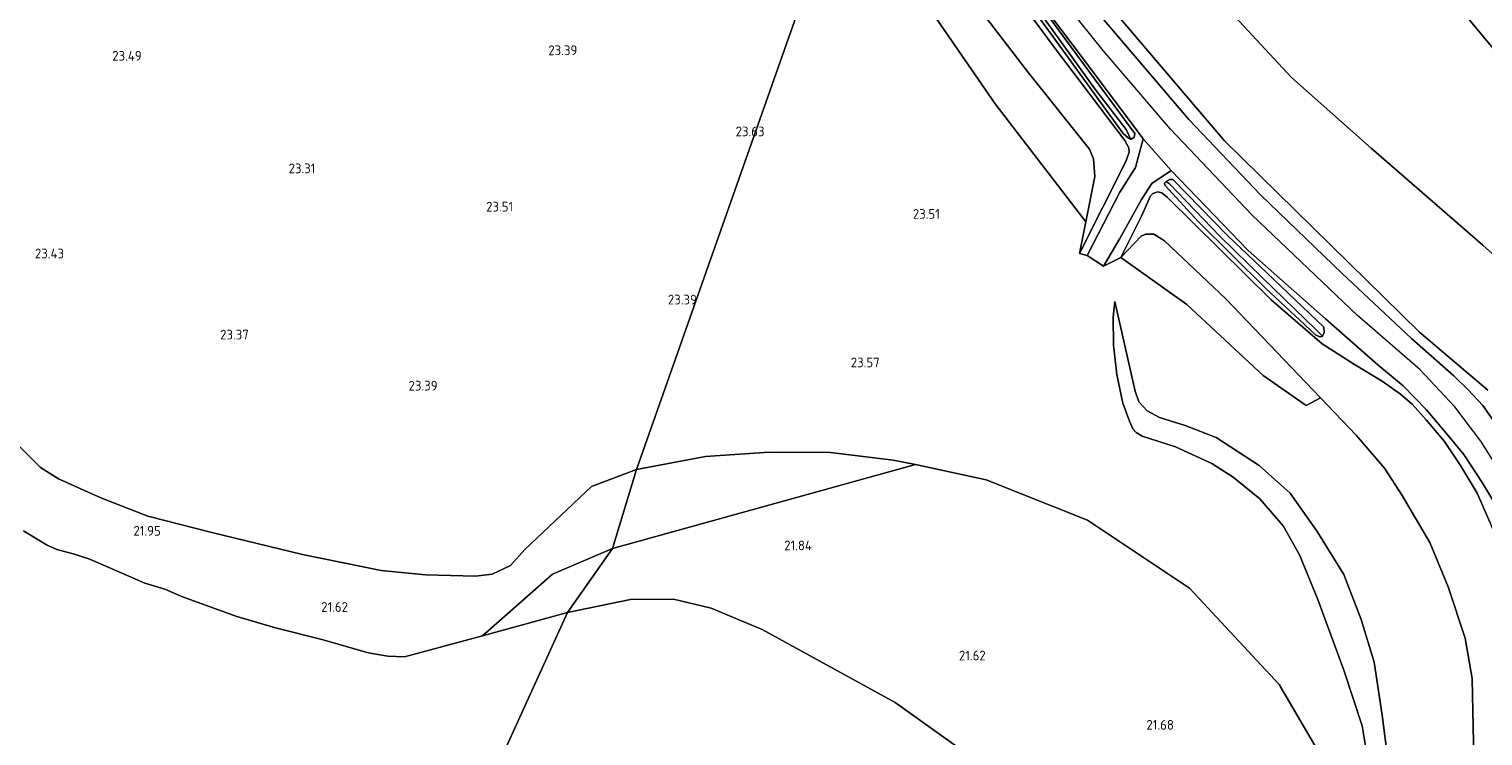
# Model space of a CAD drawing. Header units: metres. Extents: x 185049 to 189876, y 349292 to 352302.
# Tile 25 of 256: x 186213 to 186482, y 350974 to 351104. Entities that reach past the tile are written whole.
import ezdxf
from ezdxf.enums import TextEntityAlignment as Align

# ---------------------------------------------------------------- set-up
doc = ezdxf.new("R2010")
doc.units = ezdxf.units.M
for name, color, linetype, lineweight in [('B-WE-GR-GRAS-GV', 60, 'Continuous', 13), ('B-WE-GW-GROND_ZAND-GV', 7, 'Continuous', 18), ('B-WE-GW-OPHOGING_KRUIN-G', 90, 'Continuous', 18), ('B-WE-GW-TALUD_KRUIN-G', 90, 'Continuous', 18), ('B-WE-GW-TALUD_TEEN-G', 90, 'Continuous', 18), ('B-WE-OG-TERREIN_GROEN-GV', 7, 'Continuous', 18), ('B-WE-OG-WATER_GREPPEL-G', 160, 'Continuous', 18), ('B-WE-OG-WATER_POEL-GV', 7, 'Continuous', 18), ('B-WE-OG-WATER_SLOOT-G', 120, 'Continuous', 18), ('B-WE-VH-ONVERHARD-GV', 252, 'Continuous', 18), ('B-WE-VH-VERHARDING_ASFALT-GV', 252, 'Continuous', 18), ('X-XX-AL-HOOGTELABEL-S', 7, 'Continuous', 25)]:
    doc.layers.add(name, color=color, linetype=linetype, lineweight=lineweight)
doc.styles.add('NLCS-ISO-ANNOTATIVE-T18', font='NLCS-ISO.ttf', dxfattribs={"height": 1.8})

# ---------------------------------------------------------------- blocks, each defined once
blk = doc.blocks.new('SAL-HOOGTELABEL-SO')
at = {"color": 0, "linetype": 'ByBlock', "lineweight": -2, "style": 'NLCS-ISO-ANNOTATIVE-T18'}
blk.add_attdef('HOOGTE', text='', height=1.8, dxfattribs=at).set_placement((2.79, 0), align=Align.RIGHT)

msp = doc.modelspace()

# ---------------------------------------------------------------- linework, layer by layer
at = {"layer": 'B-WE-GR-GRAS-GV'}
for points in [[(186417.5284, 351084.3673, 26.9677), (186416.9257, 351083.899, 26.9899), (186416.033, 351085.7712, 26.4032), (186410.2461, 351093.2617, 26.2877), (186401.2287, 351105.8004, 26.3366), (186393.5963, 351116.1996, 26.2832), (186385.7947, 351126.0694, 26.2121), (186380.882, 351132.2835, 25.861), (186374.0742, 351139.8627, 25.8966), (186367.553, 351147.3535, 25.8995), (186368.0651, 351147.815, 26.8832), (186373.0971, 351142.1262, 27.0032), (186379.3026, 351135.3992, 27.0477), (186384.9129, 351128.5165, 27.0566), (186392.8824, 351118.2369, 27.0477), (186399.7398, 351109.3413, 27.0477), (186408.3088, 351097.7178, 27.0166), (186417.6723, 351085.051, 26.9766)], [(186416.0109, 351079.8652, 26.5334), (186407.4493, 351062.876, 23.6134), (186408.6152, 351068.729, 23.2588), (186410.2851, 351077.1125, 23.5034), (186410.0253, 351080.3278, 23.5734), (186409.3011, 351082.1212, 23.5934), (186397.96, 351096.264, 23.5634), (186379.9914, 351119.6803, 23.5334), (186367.7529, 351134.3806, 23.5334), (186366.3031, 351146.1009, 27.402), (186373.8758, 351138.0869, 26.7634), (186388.8838, 351119.8021, 26.6834), (186402.7655, 351100.9704, 26.6934), (186415.7817, 351083.7455, 26.7334), (186416.5262, 351082.3642, 26.6834), (186416.6076, 351081.5954, 26.6834)], [(186416.033, 351085.7712, 26.4032), (186416.9257, 351083.899, 26.9899), (186416.4584, 351084.1518, 26.9899), (186415.4978, 351085.0114, 26.9766), (186411.4199, 351090.6613, 26.9099), (186402.3486, 351103.1374, 26.8966), (186392.9135, 351116.0748, 26.8744), (186384.6566, 351126.3286, 26.8832), (186375.8066, 351137.1348, 26.8655), (186366.9931, 351146.7566, 26.9055), (186367.553, 351147.3535, 25.8995), (186374.0742, 351139.8627, 25.8966), (186380.882, 351132.2835, 25.861), (186385.7947, 351126.0694, 26.2121), (186393.5963, 351116.1996, 26.2832), (186401.2287, 351105.8004, 26.3366), (186410.2461, 351093.2617, 26.2877)], [(186423.2108, 351075.4626, 26.8797), (186429.4549, 351068.7093, 26.7817), (186441.9074, 351056.4145, 26.6446), (186448.1489, 351050.5518, 26.6299), (186451.127, 351047.7738, 26.6789), (186451.9495, 351047.4777, 26.6935), (186452.3899, 351047.6029, 26.7425), (186452.6405, 351048.2601, 26.909), (186452.6102, 351049.247, 26.9384), (186443.381, 351058.0392, 26.9482), (186434.8562, 351066.1172, 26.9335), (186424.6768, 351076.5318, 26.9139), (186424.1076, 351076.5256, 26.8748), (186423.4475, 351076.1886, 26.8797), (186423.1547, 351075.8297, 26.8846)], [(186452.3899, 351047.6029, 26.7425), (186451.9495, 351047.4777, 26.6935), (186451.127, 351047.7738, 26.6789), (186448.1489, 351050.5518, 26.6299), (186441.9074, 351056.4145, 26.6446), (186429.4549, 351068.7093, 26.7817), (186423.2108, 351075.4626, 26.8797), (186423.1547, 351075.8297, 26.8846), (186423.4475, 351076.1886, 26.8797), (186424.0776, 351075.7543, 26.5221), (186433.4368, 351065.9916, 26.4438), (186441.2725, 351058.3736, 26.4095), (186451.193, 351048.7655, 26.3801)], [(186452.6405, 351048.2601, 26.909), (186452.3899, 351047.6029, 26.7425), (186451.193, 351048.7655, 26.3801), (186441.2725, 351058.3736, 26.4095), (186433.4368, 351065.9916, 26.4438), (186424.0776, 351075.7543, 26.5221), (186423.4475, 351076.1886, 26.8797), (186424.1076, 351076.5256, 26.8748), (186424.6768, 351076.5318, 26.9139), (186434.8562, 351066.1172, 26.9335), (186443.381, 351058.0392, 26.9482), (186452.6102, 351049.247, 26.9384)], [(186353.9772, 351017.4959, 21.6916), (186321.038, 351008.3548, 21.5621), (186325.504, 351022.9547, 23.1492), (186338.2612, 351025.3442, 22.5662), (186350.054, 351026.1255, 22.5662), (186361.3873, 351026.0723, 22.5662), (186372.9743, 351024.6942, 22.5985), (186377.0787, 351023.8685, 22.5985)], [(186312.7335, 350996.5119, 21.104), (186297.0354, 350992.2396, 21.104), (186309.9302, 351003.5993, 21.5621), (186321.038, 351008.3548, 21.5621)]]:
    msp.add_polyline3d(points, close=True, dxfattribs=at)
for points in [[(186363.4429, 351130.6842, 23.2739), (186325.504, 351022.9547, 23.1492), (186317.2013, 351019.7987, 23.1816), (186304.859, 351008.1925, 22.6795), (186302.1811, 351005.1887, 23.305), (186298.7948, 351003.5917, 23.445), (186295.7338, 351003.2167, 23.495), (186286.4999, 351003.491, 23.455), (186278.2883, 351004.2661, 23.395), (186263.721, 351007.2397, 23.515), (186246.9808, 351011.3343, 23.555), (186235.1374, 351014.297, 23.555), (186226.4111, 351017.7193, 23.615), (186218.5771, 351021.2005, 23.625), (186215.2929, 351023.3233, 23.555), (186209.5848, 351028.9897, 23.485)], [(186454.9359, 350965.1051, 22.2), (186444.378, 350983.2174, 22.3), (186427.768, 351001.0186, 22.35), (186408.919, 351013.6004, 22.4), (186390.1321, 351021.0518, 22.5), (186377.0787, 351023.8685, 22.5985), (186372.9743, 351024.6942, 22.5985), (186361.3873, 351026.0723, 22.5662), (186350.054, 351026.1255, 22.5662), (186338.2612, 351025.3442, 22.5662), (186325.504, 351022.9547, 23.1492), (186363.4429, 351130.6842, 23.2739)], [(186389.601, 351123.3736, 26.9918), (186407.6014, 351099.4937, 26.9451), (186419.1857, 351084.0598, 26.9518), (186417.7776, 351078.7408, 26.3034), (186414.856, 351074.1838, 25.4034), (186408.844, 351062.4938, 23.8434), (186407.4493, 351062.876, 23.6134), (186416.0109, 351079.8652, 26.5334), (186416.6076, 351081.5954, 26.6834), (186416.5262, 351082.3642, 26.6834), (186415.7817, 351083.7455, 26.7334), (186402.7655, 351100.9704, 26.6934), (186388.8838, 351119.8021, 26.6834)], [(186392.9135, 351116.0748, 26.8744), (186402.3486, 351103.1374, 26.8966), (186411.4199, 351090.6613, 26.9099), (186415.4978, 351085.0114, 26.9766), (186416.4584, 351084.1518, 26.9899), (186416.9257, 351083.899, 26.9899), (186417.5284, 351084.3673, 26.9677), (186417.6723, 351085.051, 26.9766), (186408.3088, 351097.7178, 27.0166), (186399.7398, 351109.3413, 27.0477)], [(186378.7013, 351109.543, 23.231), (186391.8377, 351090.5047, 23.2825), (186408.6152, 351068.729, 23.2588), (186407.4493, 351062.876, 23.6134), (186408.844, 351062.4938, 23.8434), (186411.8912, 351060.5101, 23.7234), (186415.0369, 351062.1192, 23.3661), (186427.2701, 351053.4532, 23.3559), (186441.3956, 351040.2941, 23.3706), (186449.3337, 351034.7848, 23.378), (186452.0085, 351036.2015, 23.4562), (186458.5611, 351029.3008, 23.4761), (186463.8019, 351023.2232, 23.4761), (186467.0761, 351018.131, 23.5061), (186472.2418, 351009.4829, 23.4361), (186475.5794, 351001.2566, 23.3761), (186478.7246, 350991.7551, 23.2461), (186480.0199, 350984.3269, 23.2461), (186480.3588, 350969.491, 23.2261)], [(186433.7722, 351109.2426, 22.2697), (186446.6216, 351095.4107, 22.2597), (186461.3451, 351082.3302, 22.2097), (186482.0215, 351064.4198, 22.3197), (186495.751, 351052.069, 22.3197)], [(186495.751, 351052.069, 22.3197), (186482.0215, 351064.4198, 22.3197), (186461.3451, 351082.3302, 22.2097), (186446.6216, 351095.4107, 22.2597), (186433.7722, 351109.2426, 22.2697)], [(186477.9558, 351107.9638, 21.8098), (186488.4152, 351095.2957, 21.9198)], [(186484.4571, 351031.2693, 26.7884), (186481.9893, 351034.7929, 26.7684), (186479.3225, 351037.6902, 26.7884), (186476.6265, 351040.2694, 26.8184), (186468.8069, 351047.163, 26.8984), (186455.9696, 351059.1943, 26.9484), (186440.8667, 351073.709, 26.9984), (186427.6527, 351087.6427, 27.0184), (186411.2283, 351106.8264, 27.0184)], [(186414.3937, 351106.9515, 26.7722), (186434.2461, 351083.6899, 26.7872), (186470.311, 351048.3472, 26.8322), (186482.9314, 351037.6078, 26.7122)], [(186482.9314, 351037.6078, 26.7122), (186470.311, 351048.3472, 26.8322), (186434.2461, 351083.6899, 26.7872), (186414.3937, 351106.9515, 26.7722)], [(186483.3779, 351013.0686, 26.5901), (186480.9634, 351018.5642, 26.5968), (186477.9091, 351023.6935, 26.5768), (186474.9147, 351028.1277, 26.6034), (186471.5433, 351032.1506, 26.5968), (186469.0124, 351034.9612, 26.5768), (186466.8036, 351036.8438, 26.5834), (186463.4137, 351039.2705, 26.5901), (186458.2798, 351042.3255, 26.6168), (186452.2724, 351046.1673, 26.4434), (186442.8947, 351054.3074, 26.5434), (186423.6857, 351073.1877, 26.5834), (186422.6499, 351074.0566, 26.5168), (186421.8932, 351074.2481, 26.3168), (186420.9969, 351073.927, 26.0301), (186420.5698, 351073.541, 25.6701), (186418.8657, 351069.7621, 25.0768), (186415.0369, 351062.1192, 23.3661), (186411.8912, 351060.5101, 23.7234), (186414.8899, 351065.657, 23.9334), (186418.9177, 351072.8693, 25.4334), (186420.8212, 351075.7733, 26.3434), (186424.4001, 351078.1999, 26.9034), (186438.6344, 351063.3993, 26.8584), (186452.8965, 351050.8035, 26.8318), (186462.5749, 351042.2929, 26.8318), (186467.2718, 351038.4382, 26.8118), (186471.5107, 351034.055, 26.7784), (186474.9511, 351030.007, 26.7718), (186478.4718, 351025.7275, 26.8118), (186481.8891, 351020.5427, 26.8184), (186484.7273, 351015.8732, 26.7984)], [(186480.3588, 350969.491, 23.2261), (186480.0199, 350984.3269, 23.2461), (186478.7246, 350991.7551, 23.2461), (186475.5794, 351001.2566, 23.3761), (186472.2418, 351009.4829, 23.4361), (186467.0761, 351018.131, 23.5061), (186463.8019, 351023.2232, 23.4761), (186458.5611, 351029.3008, 23.4761), (186452.0085, 351036.2015, 23.4562), (186434.4767, 351054.4896, 23.1461), (186423.164, 351065.2039, 23.0061), (186421.189, 351066.4521, 23.0061), (186419.6879, 351066.4595, 22.9961), (186418.8046, 351066.0885, 22.9561), (186415.0369, 351062.1192, 23.3661), (186418.8657, 351069.7621, 25.0768), (186420.5698, 351073.541, 25.6701), (186420.9969, 351073.927, 26.0301), (186421.8932, 351074.2481, 26.3168), (186422.6499, 351074.0566, 26.5168), (186423.6857, 351073.1877, 26.5834), (186442.8947, 351054.3074, 26.5434), (186452.2724, 351046.1673, 26.4434), (186458.2798, 351042.3255, 26.6168), (186463.4137, 351039.2705, 26.5901), (186466.8036, 351036.8438, 26.5834), (186469.0124, 351034.9612, 26.5768), (186471.5433, 351032.1506, 26.5968), (186474.9147, 351028.1277, 26.6034), (186477.9091, 351023.6935, 26.5768), (186480.9634, 351018.5642, 26.5968), (186483.3779, 351013.0686, 26.5901)], [(186461.0802, 350967.4836, 21.6661), (186459.6748, 350975.5785, 21.5261), (186456.2979, 350985.8598, 21.5961), (186451.496, 350998.9537, 21.7461), (186448.1114, 351007.1708, 21.8961), (186445.0914, 351012.5151, 21.8961), (186440.766, 351017.5092, 21.9061), (186435.8647, 351021.5302, 21.8661), (186431.8865, 351024.0362, 21.7861), (186425.1616, 351027.1373, 21.9361), (186418.9861, 351029.1191, 22.0461), (186417.9284, 351029.7999, 22.0661), (186417.2742, 351030.488, 22.0661), (186416.6413, 351031.8516, 22.0661), (186415.4342, 351035.2354, 22.1861), (186414.3185, 351040.5046, 22.2261), (186413.7382, 351045.9214, 22.4361), (186413.6542, 351051.073, 22.6361), (186413.9278, 351054.0178, 23.0661), (186417.7317, 351037.4375, 23.0353), (186418.3727, 351035.4229, 23.0453), (186419.9641, 351033.7708, 23.0353), (186422.2151, 351032.5764, 23.0553), (186426.9739, 351031.0609, 23.0253), (186432.6982, 351028.855, 23.0253), (186440.6669, 351023.7061, 22.9153), (186446.3614, 351018.5671, 22.8953), (186451.4003, 351011.4756, 22.8953), (186456.2763, 351003.5669, 22.8353), (186459.4876, 350995.2517, 22.8253), (186461.8921, 350987.335, 22.8253), (186463.3876, 350977.5796, 22.8153), (186464.4473, 350969.4148, 22.8253)], [(186464.4473, 350969.4148, 22.8253), (186463.3876, 350977.5796, 22.8153), (186461.8921, 350987.335, 22.8253), (186459.4876, 350995.2517, 22.8253), (186456.2763, 351003.5669, 22.8353), (186451.4003, 351011.4756, 22.8953), (186446.3614, 351018.5671, 22.8953), (186440.6669, 351023.7061, 22.9153), (186432.6982, 351028.855, 23.0253), (186426.9739, 351031.0609, 23.0253), (186422.2151, 351032.5764, 23.0553), (186419.9641, 351033.7708, 23.0353), (186418.3727, 351035.4229, 23.0453), (186417.7317, 351037.4375, 23.0353), (186413.9278, 351054.0178, 23.0661), (186413.6542, 351051.073, 22.6361), (186413.7382, 351045.9214, 22.4361), (186414.3185, 351040.5046, 22.2261), (186415.4342, 351035.2354, 22.1861), (186416.6413, 351031.8516, 22.0661), (186417.2742, 351030.488, 22.0661), (186417.9284, 351029.7999, 22.0661), (186418.9861, 351029.1191, 22.0461), (186425.1616, 351027.1373, 21.9361), (186431.8865, 351024.0362, 21.7861), (186435.8647, 351021.5302, 21.8661), (186440.766, 351017.5092, 21.9061), (186445.0914, 351012.5151, 21.8961), (186448.1114, 351007.1708, 21.8961), (186451.496, 350998.9537, 21.7461), (186456.2979, 350985.8598, 21.5961), (186459.6748, 350975.5785, 21.5261), (186461.0802, 350967.4836, 21.6661)], [(186209.5848, 351028.9897, 23.485), (186215.2929, 351023.3233, 23.555), (186218.5771, 351021.2005, 23.625), (186226.4111, 351017.7193, 23.615), (186235.1374, 351014.297, 23.555), (186246.9808, 351011.3343, 23.555), (186263.721, 351007.2397, 23.515), (186278.2883, 351004.2661, 23.395), (186286.4999, 351003.491, 23.455), (186295.7338, 351003.2167, 23.495), (186298.7948, 351003.5917, 23.445), (186302.1811, 351005.1887, 23.305), (186304.859, 351008.1925, 22.6795), (186317.2013, 351019.7987, 23.1816), (186325.504, 351022.9547, 23.1492), (186321.038, 351008.3548, 21.5621), (186309.9302, 351003.5993, 21.5621), (186297.0354, 350992.2396, 21.104), (186282.6, 350988.311, 21.104), (186279.492, 350988.442, 21.104), (186275.876, 350989.059, 21.104), (186267.551, 350991.499, 21.104), (186258.743, 350993.692, 21.104), (186251.58, 350995.774, 21.104), (186241.51, 350999.423, 21.104), (186238.25, 351000.809, 21.104), (186234.545, 351001.961, 21.104), (186228.234, 351004.693, 21.104), (186224.218, 351006.46, 21.104), (186221.308, 351007.374, 21.104), (186218.268, 351008.158, 21.104), (186216.403, 351009.002, 21.104), (186212.116, 351011.594, 21.104)]]:
    msp.add_polyline3d(points, dxfattribs=at)
at = {"layer": 'B-WE-GW-GROND_ZAND-GV'}
msp.add_polyline3d([(186388.8465, 350968.8143, 21.104), (186373.3251, 350979.9023, 21.104), (186348.7609, 350993.3758, 21.104), (186339.3131, 350997.2998, 21.104), (186332.3215, 350998.9758, 21.104), (186324.4106, 350998.9217, 21.104), (186312.7335, 350996.5119, 21.104), (186321.038, 351008.3548, 21.5621), (186353.9772, 351017.4959, 21.6916), (186377.0787, 351023.8685, 22.5985), (186390.1321, 351021.0518, 22.5), (186408.919, 351013.6004, 22.4), (186427.768, 351001.0186, 22.35), (186444.378, 350983.2174, 22.3), (186454.9359, 350965.1051, 22.2)], dxfattribs=at)
at = {"layer": 'B-WE-GW-OPHOGING_KRUIN-G'}
msp.add_polyline3d([(186498.4025, 350969.1694, 26.6577), (186496.8304, 350986.8071, 26.6444), (186494.8285, 350997.6972, 26.7577), (186491.6388, 351008.9963, 26.7777), (186486.9715, 351019.7946, 26.8777), (186481.6477, 351028.1686, 26.951), (186476.8395, 351034.545, 26.9044), (186470.3769, 351041.4191, 26.8844), (186458.8199, 351051.4022, 26.9177), (186439.3186, 351070.004, 27.031), (186424.2216, 351085.8046, 26.9777), (186411.8224, 351100.3559, 27.031), (186398.5957, 351116.7995, 27.071), (186378.954, 351142.8492, 27.091)], dxfattribs=at)
at = {"layer": 'B-WE-GW-TALUD_KRUIN-G'}
for points in [[(186483.421, 351195.519, 21.905), (186478.7508, 351179.2886, 22.0751), (186475.874, 351169.2911, 22.1798), (186470.2931, 351148.0779, 22.0298), (186467.5919, 351136.2355, 21.7998), (186467.0309, 351131.8041, 21.8098), (186467.0161, 351127.821, 21.8098), (186467.8879, 351124.9326, 21.7998), (186477.9558, 351107.9638, 21.8098), (186488.4152, 351095.2957, 21.9198)], [(186407.4493, 351062.876, 23.6134), (186416.0109, 351079.8652, 26.5334), (186416.6076, 351081.5954, 26.6834), (186416.5262, 351082.3642, 26.6834), (186415.7817, 351083.7455, 26.7334), (186402.7655, 351100.9704, 26.6934), (186388.8838, 351119.8021, 26.6834), (186373.8758, 351138.0869, 26.7634), (186366.3031, 351146.1009, 27.402)], [(186482.9314, 351037.6078, 26.7122), (186470.311, 351048.3472, 26.8322), (186434.2461, 351083.6899, 26.7872), (186414.3937, 351106.9515, 26.7722)], [(186415.0369, 351062.1192, 23.3661), (186418.8657, 351069.7621, 25.0768), (186420.5698, 351073.541, 25.6701), (186420.9969, 351073.927, 26.0301), (186421.8932, 351074.2481, 26.3168), (186422.6499, 351074.0566, 26.5168), (186423.6857, 351073.1877, 26.5834), (186442.8947, 351054.3074, 26.5434), (186452.2724, 351046.1673, 26.4434), (186458.2798, 351042.3255, 26.6168), (186463.4137, 351039.2705, 26.5901), (186466.8036, 351036.8438, 26.5834), (186469.0124, 351034.9612, 26.5768), (186471.5433, 351032.1506, 26.5968), (186474.9147, 351028.1277, 26.6034), (186477.9091, 351023.6935, 26.5768), (186480.9634, 351018.5642, 26.5968), (186483.3779, 351013.0686, 26.5901), (186485.7205, 351006.7596, 26.3768), (186488.1516, 350998.9854, 26.3168), (186489.7062, 350991.1779, 26.1634), (186491.2989, 350980.14, 26.1901), (186492.1996, 350966.5014, 26.2368)], [(186480.6378, 350941.2352, 23.0553), (186469.1644, 350944.0114, 22.9953), (186467.2615, 350945.2983, 22.9853), (186466.3191, 350947.1074, 23.0053), (186466.0134, 350950.8409, 22.9753), (186464.4473, 350969.4148, 22.8253), (186463.3876, 350977.5796, 22.8153), (186461.8921, 350987.335, 22.8253), (186459.4876, 350995.2517, 22.8253), (186456.2763, 351003.5669, 22.8353), (186451.4003, 351011.4756, 22.8953), (186446.3614, 351018.5671, 22.8953), (186440.6669, 351023.7061, 22.9153), (186432.6982, 351028.855, 23.0253), (186426.9739, 351031.0609, 23.0253), (186422.2151, 351032.5764, 23.0553), (186419.9641, 351033.7708, 23.0353), (186418.3727, 351035.4229, 23.0453), (186417.7317, 351037.4375, 23.0353), (186413.9278, 351054.0178, 23.0661)], [(186304.859, 351008.1925, 22.6795), (186302.1811, 351005.1887, 23.305), (186298.7948, 351003.5917, 23.445), (186295.7338, 351003.2167, 23.495), (186286.4999, 351003.491, 23.455), (186278.2883, 351004.2661, 23.395), (186263.721, 351007.2397, 23.515), (186246.9808, 351011.3343, 23.555), (186235.1374, 351014.297, 23.555), (186226.4111, 351017.7193, 23.615), (186218.5771, 351021.2005, 23.625), (186215.2929, 351023.3233, 23.555), (186209.5848, 351028.9897, 23.485)], [(186304.859, 351008.1925, 22.6795), (186317.2013, 351019.7987, 23.1816), (186325.504, 351022.9547, 23.1492), (186338.2612, 351025.3442, 22.5662), (186350.054, 351026.1255, 22.5662), (186361.3873, 351026.0723, 22.5662), (186372.9743, 351024.6942, 22.5985), (186377.0787, 351023.8685, 22.5985)]]:
    msp.add_polyline3d(points, dxfattribs=at)
at = {"layer": 'B-WE-GW-TALUD_TEEN-G'}
for points in [[(186407.4493, 351062.876, 23.6134), (186408.6152, 351068.729, 23.2588), (186410.2851, 351077.1125, 23.5034), (186410.0253, 351080.3278, 23.5734), (186409.3011, 351082.1212, 23.5934), (186397.96, 351096.264, 23.5634), (186379.9914, 351119.6803, 23.5334), (186367.7529, 351134.3806, 23.5334)], [(186433.7722, 351109.2426, 22.2697), (186446.6216, 351095.4107, 22.2597), (186461.3451, 351082.3302, 22.2097), (186482.0215, 351064.4198, 22.3197), (186495.751, 351052.069, 22.3197)], [(186415.0369, 351062.1192, 23.3661), (186418.8046, 351066.0885, 22.9561), (186419.6879, 351066.4595, 22.9961), (186421.189, 351066.4521, 23.0061), (186423.164, 351065.2039, 23.0061), (186434.4767, 351054.4896, 23.1461), (186452.0085, 351036.2015, 23.4562), (186458.5611, 351029.3008, 23.4761), (186463.8019, 351023.2232, 23.4761), (186467.0761, 351018.131, 23.5061), (186472.2418, 351009.4829, 23.4361), (186475.5794, 351001.2566, 23.3761), (186478.7246, 350991.7551, 23.2461), (186480.0199, 350984.3269, 23.2461), (186480.3588, 350969.491, 23.2261), (186480.2823, 350953.9627, 23.2161), (186480.6378, 350941.2352, 23.0553)], [(186413.9278, 351054.0178, 23.0661), (186413.6542, 351051.073, 22.6361), (186413.7382, 351045.9214, 22.4361), (186414.3185, 351040.5046, 22.2261), (186415.4342, 351035.2354, 22.1861), (186416.6413, 351031.8516, 22.0661), (186417.2742, 351030.488, 22.0661), (186417.9284, 351029.7999, 22.0661), (186418.9861, 351029.1191, 22.0461), (186425.1616, 351027.1373, 21.9361), (186431.8865, 351024.0362, 21.7861), (186435.8647, 351021.5302, 21.8661), (186440.766, 351017.5092, 21.9061), (186445.0914, 351012.5151, 21.8961), (186448.1114, 351007.1708, 21.8961), (186451.496, 350998.9537, 21.7461), (186456.2979, 350985.8598, 21.5961), (186459.6748, 350975.5785, 21.5261), (186461.0802, 350967.4836, 21.6661)], [(186377.0787, 351023.8685, 22.5985), (186353.9772, 351017.4959, 21.6916), (186321.038, 351008.3548, 21.5621), (186309.9302, 351003.5993, 21.5621), (186297.0354, 350992.2396, 21.104)]]:
    msp.add_polyline3d(points, dxfattribs=at)
at = {"layer": 'B-WE-OG-TERREIN_GROEN-GV'}
msp.add_polyline3d([(186488.4152, 351095.2957, 21.9198), (186477.9558, 351107.9638, 21.8098), (186467.8879, 351124.9326, 21.7998), (186467.0161, 351127.821, 21.8098), (186467.0309, 351131.8041, 21.8098), (186467.5919, 351136.2355, 21.7998), (186470.2931, 351148.0779, 22.0298), (186475.874, 351169.2911, 22.1798), (186478.7508, 351179.2886, 22.0751), (186483.421, 351195.519, 21.905)], dxfattribs=at)
for points in [[(186410.2851, 351077.1125, 23.5034), (186408.6152, 351068.729, 23.2588), (186391.8377, 351090.5047, 23.2825), (186378.7013, 351109.543, 23.231), (186363.4429, 351130.6842, 23.2739), (186367.7529, 351134.3806, 23.5334), (186379.9914, 351119.6803, 23.5334), (186397.96, 351096.264, 23.5634), (186409.3011, 351082.1212, 23.5934), (186410.0253, 351080.3278, 23.5734)], [(186452.0085, 351036.2015, 23.4562), (186449.3337, 351034.7848, 23.378), (186441.3956, 351040.2941, 23.3706), (186427.2701, 351053.4532, 23.3559), (186415.0369, 351062.1192, 23.3661), (186418.8046, 351066.0885, 22.9561), (186419.6879, 351066.4595, 22.9961), (186421.189, 351066.4521, 23.0061), (186423.164, 351065.2039, 23.0061), (186434.4767, 351054.4896, 23.1461)]]:
    msp.add_polyline3d(points, close=True, dxfattribs=at)
at = {"layer": 'B-WE-OG-WATER_GREPPEL-G'}
for points in [[(186367.553, 351147.3535, 25.8995), (186374.0742, 351139.8627, 25.8966), (186380.882, 351132.2835, 25.861), (186385.7947, 351126.0694, 26.2121), (186393.5963, 351116.1996, 26.2832), (186401.2287, 351105.8004, 26.3366), (186410.2461, 351093.2617, 26.2877), (186416.033, 351085.7712, 26.4032)], [(186424.0776, 351075.7543, 26.5221), (186433.4368, 351065.9916, 26.4438), (186441.2725, 351058.3736, 26.4095), (186451.193, 351048.7655, 26.3801)]]:
    msp.add_polyline3d(points, dxfattribs=at)
at = {"layer": 'B-WE-OG-WATER_POEL-GV'}
for points in [[(186212.116, 351011.594, 21.104), (186216.403, 351009.002, 21.104), (186218.268, 351008.158, 21.104), (186221.308, 351007.374, 21.104), (186224.218, 351006.46, 21.104), (186228.234, 351004.693, 21.104), (186234.545, 351001.961, 21.104), (186238.25, 351000.809, 21.104), (186241.51, 350999.423, 21.104), (186251.58, 350995.774, 21.104), (186258.743, 350993.692, 21.104), (186267.551, 350991.499, 21.104), (186275.876, 350989.059, 21.104), (186279.492, 350988.442, 21.104), (186282.6, 350988.311, 21.104), (186297.0354, 350992.2396, 21.104), (186312.7335, 350996.5119, 21.104), (185858.461, 350000, 21.1855)], [(185858.461, 350000, 21.1855), (186312.7335, 350996.5119, 21.104), (186324.4106, 350998.9217, 21.104), (186332.3215, 350998.9758, 21.104), (186339.3131, 350997.2998, 21.104), (186348.7609, 350993.3758, 21.104), (186373.3251, 350979.9023, 21.104), (186388.8465, 350968.8143, 21.104)]]:
    msp.add_polyline3d(points, dxfattribs=at)
at = {"layer": 'B-WE-OG-WATER_SLOOT-G'}
msp.add_polyline3d([(186368.0651, 351147.815, 26.8832), (186373.0971, 351142.1262, 27.0032), (186379.3026, 351135.3992, 27.0477), (186384.9129, 351128.5165, 27.0566), (186392.8824, 351118.2369, 27.0477), (186399.7398, 351109.3413, 27.0477), (186408.3088, 351097.7178, 27.0166), (186417.6723, 351085.051, 26.9766), (186417.5284, 351084.3673, 26.9677), (186416.9257, 351083.899, 26.9899), (186416.4584, 351084.1518, 26.9899), (186415.4978, 351085.0114, 26.9766), (186411.4199, 351090.6613, 26.9099), (186402.3486, 351103.1374, 26.8966), (186392.9135, 351116.0748, 26.8744), (186384.6566, 351126.3286, 26.8832), (186375.8066, 351137.1348, 26.8655), (186366.9931, 351146.7566, 26.9055)], dxfattribs=at)
msp.add_polyline3d([(186451.9495, 351047.4777, 26.6935), (186451.127, 351047.7738, 26.6789), (186448.1489, 351050.5518, 26.6299), (186441.9074, 351056.4145, 26.6446), (186429.4549, 351068.7093, 26.7817), (186423.2108, 351075.4626, 26.8797), (186423.1547, 351075.8297, 26.8846), (186423.4475, 351076.1886, 26.8797), (186424.1076, 351076.5256, 26.8748), (186424.6768, 351076.5318, 26.9139), (186434.8562, 351066.1172, 26.9335), (186443.381, 351058.0392, 26.9482), (186452.6102, 351049.247, 26.9384), (186452.6405, 351048.2601, 26.909), (186452.3899, 351047.6029, 26.7425)], close=True, dxfattribs=at)
at = {"layer": 'B-WE-VH-ONVERHARD-GV'}
msp.add_polyline3d([(186414.8899, 351065.657, 23.9334), (186411.8912, 351060.5101, 23.7234), (186408.844, 351062.4938, 23.8434), (186414.856, 351074.1838, 25.4034), (186417.7776, 351078.7408, 26.3034), (186419.1857, 351084.0598, 26.9518), (186424.4001, 351078.1999, 26.9034), (186420.8212, 351075.7733, 26.3434), (186418.9177, 351072.8693, 25.4334)], close=True, dxfattribs=at)
at = {"layer": 'B-WE-VH-VERHARDING_ASFALT-GV'}
msp.add_polyline3d([(186484.7273, 351015.8732, 26.7984), (186481.8891, 351020.5427, 26.8184), (186478.4718, 351025.7275, 26.8118), (186474.9511, 351030.007, 26.7718), (186471.5107, 351034.055, 26.7784), (186467.2718, 351038.4382, 26.8118), (186462.5749, 351042.2929, 26.8318), (186452.8965, 351050.8035, 26.8318), (186438.6344, 351063.3993, 26.8584), (186424.4001, 351078.1999, 26.9034), (186419.1857, 351084.0598, 26.9518), (186407.6014, 351099.4937, 26.9451), (186389.601, 351123.3736, 26.9918), (186368.5872, 351150.1683, 27.0051), (186375.0251, 351154.4609, 26.8784), (186411.2283, 351106.8264, 27.0184), (186427.6527, 351087.6427, 27.0184), (186440.8667, 351073.709, 26.9984), (186455.9696, 351059.1943, 26.9484), (186468.8069, 351047.163, 26.8984), (186476.6265, 351040.2694, 26.8184), (186479.3225, 351037.6902, 26.7884), (186481.9893, 351034.7929, 26.7684), (186484.4571, 351031.2693, 26.7884)], dxfattribs=at)

# ---------------------------------------------------------------- block references
at = {"layer": 'X-XX-AL-HOOGTELABEL-S'}
for p, values in [((186231.192, 351098.49, 23.492), {'HOOGTE': '23.49'}), ((186311.758, 351099.508, 23.39), {'HOOGTE': '23.39'}), ((186346.376, 351084.521, 23.634), {'HOOGTE': '23.63'}), ((186263.327, 351077.688, 23.309), {'HOOGTE': '23.31'}), ((186299.891, 351070.612, 23.512), {'HOOGTE': '23.51'}), ((186378.808, 351069.271, 23.512), {'HOOGTE': '23.51'}), ((186216.834, 351061.958, 23.431), {'HOOGTE': '23.43'}), ((186333.862, 351053.443, 23.39), {'HOOGTE': '23.39'}), ((186250.997, 351046.973, 23.37), {'HOOGTE': '23.37'}), ((186367.675, 351041.828, 23.573), {'HOOGTE': '23.57'}), ((186285.912, 351037.538, 23.39), {'HOOGTE': '23.39'}), ((186234.728, 351010.722, 21.945), {'HOOGTE': '21.95'}), ((186355.149, 351008.019, 21.843), {'HOOGTE': '21.84'}), ((186269.35, 350996.646, 21.619), {'HOOGTE': '21.62'}), ((186387.286, 350987.672, 21.619), {'HOOGTE': '21.62'}), ((186422.095, 350974.869, 21.68), {'HOOGTE': '21.68'})]:
    msp.add_blockref('SAL-HOOGTELABEL-SO', p, dxfattribs=at).add_auto_attribs(values)

doc.saveas('drawing.dxf')
